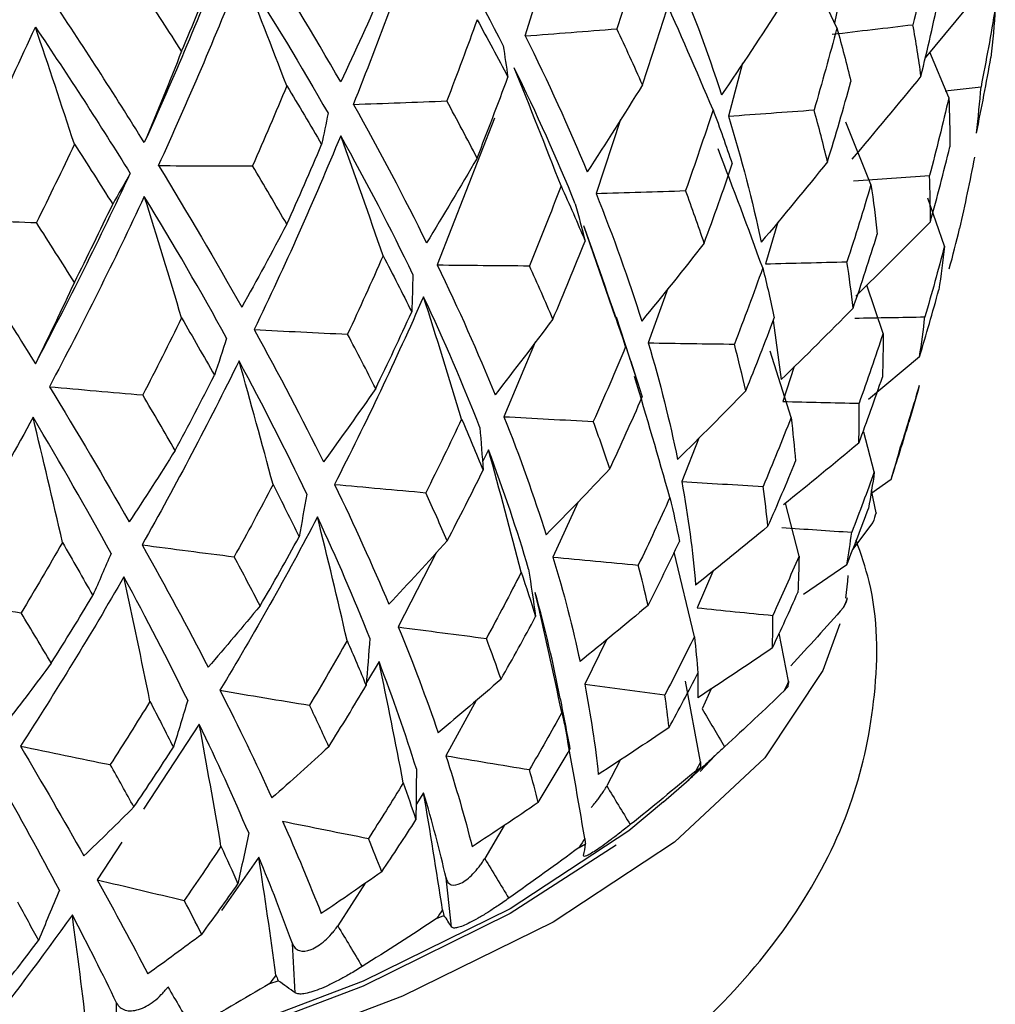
# Paper-space layout '_Dimetric' of a CAD drawing. Header units: millimetres. Extents: x -91 to 91, y -11 to 313.
# Tile 11 of 15: x 13 to 22, y 121 to 131. Entities that reach past the tile are written whole.
import ezdxf

# ---------------------------------------------------------------- set-up
doc = ezdxf.new("R2010")
doc.units = ezdxf.units.MM

psp = doc.layouts.new('_Dimetric')

# ---------------------------------------------------------------- linework, layer by layer
at = {"color": 7, "linetype": 'Continuous', "lineweight": 25}
for p, q in [((20.6207, 130.7442), (20.2341, 131.5642)), ((17.6015, 130.6667), (17.7993, 131.3079)), ((22.0414, 131.1376), (21.4765, 130.4554)), ((20.6567, 131.0718), (20.5987, 130.791)), ((21.7059, 130.0706), (21.5208, 130.5089)), ((19.7081, 130.4039), (19.5694, 129.8898)), ((21.6702, 130.1348), (22.0176, 130.175)), ((17.3029, 129.8686), (16.7489, 128.4478)), ((18.525, 129.8583), (18.2875, 129.1409)), ((20.9512, 129.2268), (20.7089, 129.8309)), ((21.6629, 128.6285), (21.5013, 129.0955)), ((20.0489, 128.8636), (19.9282, 128.4585)), ((18.476, 127.9372), (18.1702, 128.8278)), ((18.9831, 128.2193), (18.7937, 127.6925)), ((21.0679, 127.7832), (20.9122, 128.2521)), ((18.6927, 127.304), (18.4868, 127.9407)), ((20.0037, 127.9079), (20.082, 127.3369)), ((17.6971, 127.6974), (17.3954, 126.9767)), ((20.1772, 126.9673), (19.9748, 127.612)), ((21.4221, 127.557), (20.9278, 127.1434)), ((20.2082, 127.462), (20.0972, 127.1235)), ((20.9838, 126.4413), (20.881, 126.8273)), ((19.2828, 126.7691), (19.118, 126.3477)), ((17.2458, 126.6543), (17.1874, 126.5396)), ((21.1461, 126.3688), (20.95, 126.2295)), ((21.0005, 126.0458), (20.9553, 126.2625)), ((18.1129, 126.1527), (17.8704, 125.616)), ((20.2542, 125.6256), (20.1237, 126.1388)), ((20.9707, 125.9513), (20.7738, 125.689)), ((16.7375, 125.6565), (16.3719, 124.9387)), ((19.2402, 124.8443), (19.0446, 125.6624)), ((20.7166, 125.5407), (20.2963, 125.2528)), ((19.4177, 125.4777), (19.2682, 125.1242)), ((20.1531, 124.4119), (20.0613, 124.8771)), ((18.3873, 124.8138), (18.1776, 124.3834)), ((16.1846, 124.6026), (16.0623, 124.4002)), ((19.2724, 124.4884), (19.274, 124.2519)), ((19.301, 123.6314), (19.1542, 124.4146)), ((19.4023, 124.3377), (19.3154, 124.1442)), ((17.1254, 124.2265), (16.8319, 123.6909)), ((14.4434, 123.9967), (13.9019, 123.1714)), ((19.4384, 123.6903), (19.2974, 123.5363)), ((18.521, 123.6491), (18.391, 123.3983)), ((19.2531, 123.5415), (19.2999, 123.5776)), ((18.9421, 123.2428), (19.1905, 123.4619)), ((16.6173, 123.3323), (16.5436, 123.2181)), ((17.396, 123.0152), (17.2086, 122.6941)), ((13.6933, 122.8535), (13.4538, 122.4884)), ((18.1253, 122.8021), (18.1845, 122.8361)), ((15.0208, 122.7065), (14.6597, 122.1918)), ((16.0521, 122.4563), (15.7845, 122.0414)), ((16.743, 122.1124), (16.8139, 122.1437)), ((15.1257, 121.482), (15.2072, 121.5103))]:
    psp.add_line(p, q, dxfattribs=at)
at = {"color": 7, "linetype": 'Continuous', "lineweight": 25, "flags": 128}
for points in [[(20.7276, 125.4391), (20.7234, 125.3823), (20.7034, 125.219)], [(20.6503, 124.9689), (20.4848, 124.5181), (19.9232, 123.6706), (19.0473, 122.8534), (17.8711, 122.0791), (16.4131, 121.3601), (14.6962, 120.7077), (12.7475, 120.1322), (10.5978, 119.6426), (8.2809, 119.2467), (5.8335, 118.9507), (3.2941, 118.7593), (0.7027, 118.6755), (-1.8998, 118.7006)], [(18.4826, 122.8242), (17.4556, 122.1606), (16.0314, 121.4583), (14.3544, 120.8211), (12.4511, 120.2589), (10.3514, 119.7807), (8.0884, 119.394), (5.6979, 119.1049), (3.2175, 118.9179), (0.6864, 118.836), (-1.8556, 118.8606), (-4.3683, 118.9911), (-6.8121, 119.2256), (-9.1484, 119.5603), (-11.3405, 119.99), (-13.3538, 120.5078), (-15.1564, 121.1057), (-16.72, 121.7742), (-18.02, 122.5028), (-18.9736, 123.2236)], [(18.9421, 123.2428), (18.6045, 122.964), (17.4556, 122.2077), (16.0314, 121.5054), (14.3544, 120.8682), (12.4511, 120.3061), (10.3514, 119.8279), (8.0884, 119.4411), (5.6979, 119.152), (3.2175, 118.9651), (0.6864, 118.8832), (-1.8556, 118.9077), (-4.3683, 119.0382), (-6.8121, 119.2727), (-9.1484, 119.6074), (-11.3405, 120.0371), (-13.3538, 120.555), (-15.1564, 121.1529), (-16.72, 121.8214), (-18.02, 122.5499), (-18.9421, 123.2428)]]:
    psp.add_lwpolyline(points, dxfattribs=at)
at = {"color": 7, "linetype": 'Continuous', "lineweight": 25}
for centre, radius, start, end in [((17.8625, 126.6161), 3.1919, 332.19513, 332.97759), ((16.4307, 127.6454), 4.9597, 317.89899, 318.48224)]:
    psp.add_arc(centre, radius, start, end, dxfattribs=at)
for points in [[(15.9367, 130.0033), (16.192, 130.6388), (16.4282, 131.2791), (16.6451, 131.9242)], [(16.6451, 131.9242), (16.9138, 131.4694), (17.1613, 131.0187), (17.3876, 130.572)], [(15.8133, 130.2212), (15.5521, 130.6783), (15.2727, 131.1412), (14.9752, 131.61)], [(14.7082, 131.5275), (14.4603, 130.8901), (14.1944, 130.2587), (13.9106, 129.6332)], [(18.7373, 131.534), (18.658, 131.2677), (18.575, 131.0017), (18.4883, 130.7359)], [(21.5311, 131.578), (21.4775, 131.3095), (21.4199, 131.0422), (21.3583, 130.776)], [(19.0191, 131.3911), (19.2036, 130.9536), (19.3652, 130.5219), (19.5039, 130.096)], [(14.0483, 129.4101), (14.3338, 130.0349), (14.6025, 130.6652), (14.8543, 131.301)], [(14.272, 130.5187), (14.381, 130.7749), (14.4868, 131.0316), (14.5896, 131.2887)], [(14.8543, 131.301), (15.1523, 130.8351), (15.4311, 130.374), (15.6907, 129.9177)], [(15.291, 130.183), (15.1478, 130.5573), (15.0023, 130.93), (14.8543, 131.301)], [(16.2241, 131.1219), (16.0901, 130.8188), (15.9532, 130.5185), (15.8133, 130.2212)], [(13.9106, 129.6332), (13.6199, 130.1012), (13.3135, 130.5757), (12.9913, 131.0568)], [(14.272, 130.5187), (14.1489, 130.7113), (14.0233, 130.9045), (13.8954, 131.0984)], [(19.4209, 129.9521), (19.2604, 130.3295), (19.0965, 130.7053), (18.9292, 131.0794)], [(21.436, 130.2776), (21.4997, 130.5385), (21.5594, 130.8004), (21.6151, 131.0631)], [(18.7373, 130.1927), (18.8263, 130.4569), (18.9116, 130.7224), (18.9932, 130.9894)], [(20.0772, 130.9606), (19.8892, 130.6693), (19.6981, 130.3811), (19.5039, 130.096)], [(22.1559, 130.9383), (22.1137, 130.6831), (22.0676, 130.4287), (22.0176, 130.175)], [(22.1559, 130.9383), (22.1456, 130.7779), (22.1315, 130.6182), (22.1134, 130.4591)], [(11.9627, 128.8956), (12.2744, 129.5086), (12.5719, 130.1277), (12.855, 130.7529)], [(12.855, 130.7529), (13.1781, 130.2747), (13.4843, 129.802), (13.7737, 129.3348)], [(13.2329, 129.6187), (13.109, 129.9983), (12.983, 130.3764), (12.855, 130.7529)], [(17.1344, 130.8244), (17.0403, 130.5615), (16.9428, 130.2991), (16.8419, 130.037)], [(17.1344, 130.8244), (17.2374, 130.6388), (17.337, 130.4536), (17.4332, 130.2688)], [(20.6207, 130.7442), (20.5509, 130.4781), (20.4772, 130.2134), (20.3998, 129.9499)], [(20.5765, 130.6839), (20.8374, 130.7142), (21.098, 130.7449), (21.3583, 130.776)], [(20.6207, 130.7442), (20.6702, 130.5701), (20.7155, 130.397), (20.7566, 130.2249)], [(21.436, 130.2776), (21.414, 130.4427), (21.3881, 130.6089), (21.3583, 130.776)], [(17.6015, 130.6667), (17.8972, 130.6895), (18.1928, 130.7126), (18.4883, 130.7359)], [(17.6015, 130.6667), (17.8229, 130.2212), (18.0232, 129.7823), (18.2023, 129.3501)], [(18.7373, 130.1927), (18.658, 130.3724), (18.575, 130.5535), (18.4883, 130.7359)], [(17.3876, 130.572), (17.4035, 130.471), (17.4187, 130.3699), (17.4332, 130.2688)], [(14.272, 130.5187), (14.1541, 130.2205), (14.0337, 129.9253), (13.9106, 129.6332)], [(21.9728, 129.7246), (22.0234, 129.969), (22.0702, 130.2138), (22.1134, 130.4591)], [(18.0861, 129.0398), (17.9108, 129.474), (17.7134, 129.9136), (17.494, 130.3588)], [(17.9485, 129.2129), (17.8003, 129.596), (17.6488, 129.978), (17.494, 130.3588)], [(17.1344, 129.4831), (17.2374, 129.7435), (17.337, 130.0054), (17.4332, 130.2688)], [(21.436, 130.2776), (21.2151, 130.006), (20.9914, 129.7371), (20.7648, 129.471)], [(15.291, 130.183), (15.1834, 129.9241), (15.0728, 129.6658), (14.959, 129.4079)], [(15.291, 130.183), (15.4064, 129.993), (15.519, 129.8036), (15.6285, 129.6148)], [(18.7373, 130.1927), (18.5619, 129.9087), (18.3835, 129.6278), (18.2023, 129.3501)], [(20.5297, 129.4474), (20.6092, 129.7056), (20.6849, 129.9647), (20.7566, 130.2249)], [(21.9728, 129.7246), (21.9914, 129.874), (22.0063, 130.0242), (22.0176, 130.175)], [(21.7059, 130.0706), (21.6475, 129.8174), (21.5853, 129.5652), (21.5194, 129.3138)], [(21.7059, 130.0706), (21.7129, 129.9103), (21.716, 129.7508), (21.7153, 129.5921)], [(15.9367, 130.0033), (16.2385, 130.0143), (16.5402, 130.0255), (16.8419, 130.037)], [(15.9367, 130.0033), (16.192, 129.5483), (16.4282, 129.1008), (16.6451, 128.6607)], [(17.1344, 129.4831), (17.0403, 129.6663), (16.9428, 129.8509), (16.8419, 130.037)], [(15.6907, 129.9177), (15.6707, 129.8167), (15.6499, 129.7157), (15.6285, 129.6148)], [(19.4209, 129.9521), (19.3358, 129.6891), (19.2471, 129.4276), (19.1549, 129.1675)], [(19.4209, 129.9521), (19.4869, 129.7757), (19.5488, 129.6005), (19.6068, 129.4264)], [(19.5694, 129.8898), (19.8464, 129.9094), (20.1232, 129.9295), (20.3998, 129.9499)], [(19.5694, 129.8898), (19.6976, 129.4752), (19.8035, 129.0676), (19.8868, 128.6668)], [(20.5297, 129.4474), (20.4901, 129.6138), (20.4468, 129.7813), (20.3998, 129.9499)], [(15.8133, 129.7), (15.5521, 129.0664), (15.2727, 128.4398), (14.9752, 127.8203)], [(16.5131, 128.3554), (16.2999, 128.7972), (16.0667, 129.2454), (15.8133, 129.7)], [(16.2241, 128.5369), (16.0901, 128.9256), (15.9532, 129.3133), (15.8133, 129.7)], [(13.2329, 129.6187), (13.1133, 129.3644), (12.9911, 129.1106), (12.8662, 128.8575)], [(13.2329, 129.6187), (13.3593, 129.424), (13.4831, 129.2299), (13.6044, 129.0365)], [(15.291, 128.8417), (15.4064, 129.0977), (15.519, 129.3554), (15.6285, 129.6148)], [(19.9024, 128.4186), (19.7619, 128.8042), (19.6177, 129.1888), (19.4695, 129.5724)], [(21.5265, 128.8641), (21.5931, 129.1062), (21.656, 129.3488), (21.7153, 129.5921)], [(14.0483, 129.4101), (14.3338, 128.9444), (14.6025, 128.487), (14.8543, 128.0376)], [(14.0483, 129.4101), (14.3519, 129.4091), (14.6554, 129.4084), (14.959, 129.4079)], [(15.291, 128.8417), (15.1834, 129.0288), (15.0728, 129.2175), (14.959, 129.4079)], [(17.1344, 129.4831), (16.974, 129.2058), (16.8109, 128.9316), (16.6451, 128.6607)], [(19.3351, 128.6588), (19.4294, 128.9135), (19.52, 129.1694), (19.6068, 129.4264)], [(20.5297, 129.4474), (20.3181, 129.1844), (20.1039, 128.9242), (19.8868, 128.6668)], [(21.9538, 129.4913), (21.909, 129.2607), (21.8608, 129.0305), (21.8094, 128.8008)], [(12.855, 127.4895), (13.1781, 128.0965), (13.4843, 128.7116), (13.7737, 129.3348)], [(13.7737, 129.3348), (13.7179, 129.2353), (13.6615, 129.1359), (13.6044, 129.0365)], [(20.783, 129.2639), (21.0288, 129.2799), (21.2742, 129.2966), (21.5194, 129.3138)], [(21.5265, 128.8641), (21.5276, 129.0132), (21.5252, 129.163), (21.5194, 129.3138)], [(17.9485, 129.2129), (17.8492, 128.9535), (17.7468, 128.6958), (17.6412, 128.4396)], [(17.9485, 129.2129), (18.03, 129.0336), (18.1077, 128.8556), (18.1818, 128.6789)], [(20.9512, 129.2268), (20.8774, 128.9762), (20.8, 128.7267), (20.719, 128.4782)], [(20.9512, 129.2268), (20.9753, 129.0659), (20.9957, 128.9059), (21.0123, 128.7469)], [(18.2875, 129.1409), (18.5768, 129.1493), (18.866, 129.1582), (19.1549, 129.1675)], [(18.2875, 129.1409), (18.4558, 128.7205), (18.6033, 128.3078), (18.7297, 127.9029)], [(19.3351, 128.6588), (19.2786, 128.8271), (19.2185, 128.9966), (19.1549, 129.1675)], [(13.9106, 129.112), (13.6199, 128.4893), (13.3135, 127.8743), (12.9913, 127.267)], [(13.2329, 128.2775), (13.3593, 128.5287), (13.4831, 128.7817), (13.6044, 129.0365)], [(14.7082, 127.7378), (14.4603, 128.1887), (14.1944, 128.6468), (13.9106, 129.112)], [(14.272, 127.9336), (14.1541, 128.3273), (14.0337, 128.7201), (13.9106, 129.112)], [(18.0861, 129.0398), (18.1187, 128.9194), (18.1506, 128.7991), (18.1818, 128.6789)], [(11.9627, 128.8956), (12.2744, 128.4181), (12.5719, 127.9494), (12.855, 127.4895)], [(11.9627, 128.8956), (12.2637, 128.8826), (12.5649, 128.8699), (12.8662, 128.8575)], [(13.2329, 128.2775), (13.1133, 128.4691), (12.9911, 128.6624), (12.8662, 128.8575)], [(15.291, 128.8417), (15.1478, 128.5703), (15.0023, 128.3023), (14.8543, 128.0376)], [(21.5265, 128.8641), (21.2885, 128.6222), (21.0482, 128.3827), (20.8054, 128.1457)], [(18.5742, 127.6575), (18.4431, 128.0485), (18.3085, 128.4386), (18.1702, 128.8278)], [(20.778, 128.0273), (20.8597, 128.2664), (20.9378, 128.5063), (21.0123, 128.7469)], [(21.7098, 128.4102), (21.746, 128.5397), (21.7792, 128.67), (21.8094, 128.8008)], [(17.8692, 127.9229), (17.9769, 128.1736), (18.0811, 128.4256), (18.1818, 128.6789)], [(19.3351, 128.6588), (19.1359, 128.4039), (18.9342, 128.1519), (18.7297, 127.9029)], [(21.6629, 128.6285), (21.603, 128.3999), (21.5399, 128.1719), (21.4735, 127.9446)], [(21.6629, 128.6285), (21.648, 128.4867), (21.6299, 128.3455), (21.6085, 128.205)], [(16.2241, 128.5369), (16.1121, 128.2817), (15.9973, 128.0283), (15.8798, 127.7765)], [(16.2241, 128.5369), (16.32, 128.3541), (16.4125, 128.1727), (16.5015, 127.9928)], [(16.7489, 128.4478), (16.9549, 128.02), (17.1419, 127.6007), (17.3097, 127.19)], [(16.7489, 128.4478), (17.0464, 128.4447), (17.3438, 128.4419), (17.6412, 128.4396)], [(19.9282, 128.4585), (20.1921, 128.4645), (20.4557, 128.4711), (20.719, 128.4782)], [(20.778, 128.0273), (20.7617, 128.1766), (20.742, 128.3269), (20.719, 128.4782)], [(16.5131, 128.3554), (16.5099, 128.2343), (16.5061, 128.1135), (16.5015, 127.9928)], [(17.8692, 127.9229), (17.7964, 128.0937), (17.7204, 128.2659), (17.6412, 128.4396)], [(19.9024, 128.4186), (19.8143, 128.1713), (19.7228, 127.9251), (19.6279, 127.6801)], [(19.9024, 128.4186), (19.9433, 128.2564), (19.9806, 128.0953), (20.0144, 127.9353)], [(13.2329, 128.2775), (13.109, 128.0114), (12.983, 127.7487), (12.855, 127.4895)], [(21.4221, 127.557), (21.4873, 127.7724), (21.5494, 127.9886), (21.6085, 128.205)], [(16.6158, 128.1397), (16.3467, 127.5254), (16.0591, 126.9191), (15.7529, 126.3209)], [(17.1618, 126.8732), (16.9997, 127.2878), (16.8177, 127.71), (16.6158, 128.1397)], [(16.9852, 126.9541), (16.8654, 127.35), (16.7423, 127.7452), (16.6158, 128.1397)], [(16.1525, 127.2499), (16.2719, 127.4961), (16.3883, 127.7437), (16.5015, 127.9928)], [(20.778, 128.0273), (20.5483, 127.7946), (20.3163, 127.5644), (20.082, 127.3369)], [(14.272, 127.9336), (14.1489, 127.6831), (14.0233, 127.4344), (13.8954, 127.1875)], [(14.272, 127.9336), (14.381, 127.7467), (14.4868, 127.5615), (14.5896, 127.3778)], [(17.8692, 127.9229), (17.6851, 127.6756), (17.4986, 127.4312), (17.3097, 127.19)], [(19.7379, 127.2258), (19.8335, 127.4614), (19.9257, 127.6979), (20.0144, 127.9353)], [(20.7944, 127.9324), (21.021, 127.9357), (21.2474, 127.9398), (21.4735, 127.9446)], [(21.4221, 127.557), (21.4421, 127.6854), (21.4592, 127.8147), (21.4735, 127.9446)], [(14.9752, 127.8203), (15.216, 127.3836), (15.4399, 126.9562), (15.6467, 126.5381)], [(14.9752, 127.8203), (15.2767, 127.8053), (15.5783, 127.7907), (15.8798, 127.7765)], [(21.0679, 127.7832), (20.9938, 127.5573), (20.9165, 127.3321), (20.8361, 127.1076)], [(21.0679, 127.7832), (21.0693, 127.6417), (21.0675, 127.5009), (21.0626, 127.3609)], [(14.7082, 127.7378), (14.6694, 127.6176), (14.6298, 127.4976), (14.5896, 127.3778)], [(16.1525, 127.2499), (16.0645, 127.4239), (15.9736, 127.5994), (15.8798, 127.7765)], [(18.7937, 127.6925), (18.9078, 127.3075), (19.0021, 126.9307), (19.0767, 126.5622)], [(18.7937, 127.6925), (19.072, 127.6878), (19.35, 127.6837), (19.6279, 127.6801)], [(18.5742, 127.6575), (18.473, 127.4139), (18.3686, 127.1716), (18.2611, 126.9306)], [(18.5742, 127.6575), (18.6313, 127.4934), (18.6851, 127.3305), (18.7355, 127.1688)], [(19.7379, 127.2258), (19.7043, 127.3761), (19.6677, 127.5276), (19.6279, 127.6801)], [(14.8282, 127.5177), (14.5316, 126.9146), (14.2187, 126.3202), (13.8893, 125.7346)], [(15.4843, 126.2274), (15.2835, 126.6492), (15.0648, 127.0793), (14.8282, 127.5177)], [(15.1578, 126.3182), (15.0509, 126.7186), (14.941, 127.1185), (14.8282, 127.5177)], [(14.2089, 126.6493), (14.3386, 126.8905), (14.4655, 127.1334), (14.5896, 127.3778)], [(19.0032, 126.1923), (18.8927, 126.5836), (18.7786, 126.9744), (18.6606, 127.3646)], [(20.8337, 126.7211), (20.913, 126.9337), (20.9893, 127.1471), (21.0626, 127.3609)], [(12.9913, 127.267), (13.2635, 126.8202), (13.5212, 126.3833), (13.764, 125.9563)], [(12.9913, 127.267), (13.2926, 127.2401), (13.594, 127.2136), (13.8954, 127.1875)], [(16.1525, 127.2499), (15.986, 127.0095), (15.8175, 126.7722), (15.6467, 126.5381)], [(19.7379, 127.2258), (19.5197, 127.002), (19.2993, 126.7808), (19.0767, 126.5622)], [(21.4188, 127.2801), (21.3614, 127.0825), (21.3015, 126.8852), (21.239, 126.6883)], [(21.4188, 127.2801), (21.3878, 127.1606), (21.3542, 127.0417), (21.3182, 126.9232)], [(14.2089, 126.6493), (14.107, 126.827), (14.0025, 127.0064), (13.8954, 127.1875)], [(18.4206, 126.471), (18.5289, 126.7025), (18.6338, 126.9351), (18.7355, 127.1688)], [(20.0972, 127.1235), (20.3437, 127.1175), (20.59, 127.1122), (20.8361, 127.1076)], [(20.8337, 126.7211), (20.8373, 126.849), (20.8381, 126.978), (20.8361, 127.1076)], [(12.8324, 126.9705), (12.5125, 126.3796), (12.1786, 125.798), (11.8307, 125.2258)], [(13.5893, 125.6523), (13.3527, 126.0827), (13.1004, 126.5222), (12.8324, 126.9705)], [(13.1177, 125.7589), (13.0251, 126.1633), (12.93, 126.5671), (12.8324, 126.9705)], [(16.9852, 126.9541), (16.8724, 126.7147), (16.7567, 126.4768), (16.6381, 126.2402)], [(16.9852, 126.9541), (17.0578, 126.7874), (17.1273, 126.622), (17.1937, 126.458)], [(17.3954, 126.9767), (17.5497, 126.5863), (17.6858, 126.205), (17.8036, 125.8327)], [(17.3954, 126.9767), (17.6841, 126.9607), (17.9727, 126.9454), (18.2611, 126.9306)], [(18.4206, 126.471), (18.3704, 126.6229), (18.3172, 126.7762), (18.2611, 126.9306)], [(20.1772, 126.9673), (20.0899, 126.7446), (19.9996, 126.5227), (19.9062, 126.3017)], [(20.1772, 126.9673), (20.1947, 126.8254), (20.2094, 126.6844), (20.221, 126.5442)], [(21.1461, 126.3688), (21.2056, 126.5527), (21.263, 126.7375), (21.3182, 126.9232)], [(17.1618, 126.8732), (17.1731, 126.7345), (17.1837, 126.5961), (17.1937, 126.458)], [(14.2089, 126.6493), (14.0625, 126.4151), (13.9142, 126.1841), (13.764, 125.9563)], [(17.6346, 125.4976), (17.5237, 125.8749), (17.3941, 126.2605), (17.2458, 126.6543)], [(17.5624, 125.4689), (17.4603, 125.8645), (17.3548, 126.2597), (17.2458, 126.6543)], [(20.8337, 126.7211), (20.5919, 126.519), (20.3482, 126.3191), (20.1026, 126.1215)], [(21.1461, 126.3688), (21.1792, 126.4744), (21.2102, 126.5809), (21.239, 126.6883)], [(19.9529, 125.9143), (20.0451, 126.1235), (20.1346, 126.3336), (20.221, 126.5442)], [(16.8448, 125.7734), (16.9641, 126.0004), (17.0804, 126.2287), (17.1937, 126.458)], [(18.4206, 126.471), (18.217, 126.2555), (18.0113, 126.0427), (17.8036, 125.8327)], [(20.9838, 126.4413), (20.9135, 126.2462), (20.8407, 126.0516), (20.7654, 125.8574)], [(20.9838, 126.4413), (20.9674, 126.3228), (20.9486, 126.2049), (20.9274, 126.0875)], [(15.1578, 126.3182), (15.0349, 126.0835), (14.9094, 125.8504), (14.7815, 125.6187)], [(15.1578, 126.3182), (15.2448, 126.1484), (15.329, 125.98), (15.4104, 125.8131)], [(15.7529, 126.3209), (15.9452, 125.9237), (16.1211, 125.5362), (16.2805, 125.1585)], [(15.7529, 126.3209), (16.048, 126.2934), (16.3431, 126.2666), (16.6381, 126.2402)], [(19.118, 126.3477), (19.1807, 126.0045), (19.2257, 125.6696), (19.2527, 125.343)], [(19.118, 126.3477), (19.3809, 126.3316), (19.6436, 126.3163), (19.9062, 126.3017)], [(19.9529, 125.9143), (19.9399, 126.0424), (19.9244, 126.1716), (19.9062, 126.3017)], [(15.4843, 126.2274), (15.4603, 126.0889), (15.4357, 125.9508), (15.4104, 125.8131)], [(16.8448, 125.7734), (16.7785, 125.9276), (16.7096, 126.0833), (16.6381, 126.2402)], [(19.0032, 126.1923), (18.9039, 125.9732), (18.8019, 125.7552), (18.6969, 125.5381)], [(19.0032, 126.1923), (19.0368, 126.0493), (19.0675, 125.9074), (19.0955, 125.7665)], [(20.7166, 125.5407), (20.789, 125.722), (20.8592, 125.9043), (20.9274, 126.0875)], [(15.589, 126.0048), (15.2899, 125.4356), (14.9748, 124.8757), (14.6436, 124.3251)], [(16.0957, 124.8304), (15.9438, 125.2129), (15.7749, 125.6043), (15.589, 126.0048)], [(15.8751, 124.8075), (15.7829, 125.2069), (15.6875, 125.606), (15.589, 126.0048)], [(21.0005, 126.0458), (20.9906, 126.0143), (20.9807, 125.9828), (20.9707, 125.9513)], [(19.9529, 125.9143), (19.7213, 125.7215), (19.4879, 125.5311), (19.2527, 125.343)], [(20.0882, 125.9027), (20.3141, 125.8867), (20.5399, 125.8717), (20.7654, 125.8574)], [(15.0325, 125.1428), (15.1613, 125.3649), (15.2872, 125.5884), (15.4104, 125.8131)], [(20.7166, 125.5407), (20.735, 125.6453), (20.7512, 125.7508), (20.7654, 125.8574)], [(13.1177, 125.7589), (12.9864, 125.5292), (12.8529, 125.3012), (12.7174, 125.0747)], [(13.1177, 125.7589), (13.2178, 125.5854), (13.3155, 125.4134), (13.4109, 125.2429)], [(13.8893, 125.7346), (14.1169, 125.329), (14.3301, 124.9339), (14.529, 124.549)], [(13.8893, 125.7346), (14.1866, 125.6953), (14.484, 125.6567), (14.7815, 125.6187)], [(16.8448, 125.7734), (16.6586, 125.5656), (16.4705, 125.3606), (16.2805, 125.1585)], [(18.7919, 125.1478), (18.8959, 125.3532), (18.9972, 125.5595), (19.0955, 125.7665)], [(13.5893, 125.6523), (13.5305, 125.5155), (13.471, 125.379), (13.4109, 125.2429)], [(15.0325, 125.1428), (14.9511, 125.3), (14.8674, 125.4586), (14.7815, 125.6187)], [(17.8704, 125.616), (17.9743, 125.2695), (18.0618, 124.932), (18.1325, 124.6035)], [(17.8704, 125.616), (18.146, 125.5893), (18.4215, 125.5633), (18.6969, 125.5381)], [(20.2542, 125.6256), (20.172, 125.4335), (20.0874, 125.242), (20.0003, 125.051)], [(20.2542, 125.6256), (20.2527, 125.5074), (20.2489, 125.3899), (20.2428, 125.2731)], [(17.6346, 125.4976), (17.6577, 125.3442), (17.6801, 125.1911), (17.702, 125.0386)], [(18.7919, 125.1478), (18.7627, 125.2768), (18.731, 125.407), (18.6969, 125.5381)], [(13.7132, 125.4251), (13.3928, 124.8682), (13.0583, 124.3212), (12.7097, 123.784)], [(14.3309, 124.2285), (14.1401, 124.6177), (13.9342, 125.0166), (13.7132, 125.4251)], [(13.965, 124.2172), (13.8838, 124.6201), (13.7999, 125.0227), (13.7132, 125.4251)], [(17.5624, 125.4689), (17.4526, 125.254), (17.3402, 125.0402), (17.2251, 124.8275)], [(17.5624, 125.4689), (17.6115, 125.3244), (17.6581, 125.1809), (17.702, 125.0386)], [(11.8307, 125.2258), (12.1261, 125.1748), (12.4217, 125.1245), (12.7174, 125.0747)], [(13.0092, 124.5881), (13.1456, 124.805), (13.2794, 125.0233), (13.4109, 125.2429)], [(17.9392, 124.2468), (17.8758, 124.5804), (17.7956, 124.9224), (17.6987, 125.2728)], [(17.9562, 124.1085), (17.8738, 124.4969), (17.788, 124.885), (17.6987, 125.2728)], [(19.9963, 124.7353), (20.0805, 124.9135), (20.1627, 125.0928), (20.2428, 125.2731)], [(20.7222, 125.2205), (20.7102, 125.1894), (20.6981, 125.1583), (20.6859, 125.1272)], [(20.7222, 125.2205), (20.7169, 125.2023), (20.7114, 125.1841), (20.7059, 125.1659)], [(15.0325, 125.1428), (14.8664, 124.942), (14.6985, 124.744), (14.529, 124.549)], [(18.7919, 125.1478), (18.5738, 124.964), (18.354, 124.7826), (18.1325, 124.6035)], [(19.2682, 125.1242), (19.5123, 125.0989), (19.7564, 125.0745), (20.0003, 125.051)], [(20.6859, 125.1272), (20.5177, 124.9378), (20.347, 124.7496), (20.1738, 124.5627)], [(13.0092, 124.5881), (12.9138, 124.7488), (12.8165, 124.911), (12.7174, 125.0747)], [(17.3672, 124.4325), (17.4814, 124.6336), (17.5931, 124.8357), (17.702, 125.0386)], [(19.9963, 124.7353), (19.9996, 124.8395), (20.001, 124.9447), (20.0003, 125.051)], [(16.3719, 124.9387), (16.5156, 124.5873), (16.6443, 124.2455), (16.7577, 123.9133)], [(16.3719, 124.9387), (16.6563, 124.9008), (16.9407, 124.8638), (17.2251, 124.8275)], [(16.0957, 124.8304), (16.0844, 124.6767), (16.0725, 124.5235), (16.06, 124.3707)], [(17.3672, 124.4325), (17.322, 124.563), (17.2746, 124.6947), (17.2251, 124.8275)], [(19.2402, 124.8443), (19.1473, 124.6557), (19.0521, 124.4677), (18.9544, 124.2804)], [(19.2402, 124.8443), (19.2537, 124.7259), (19.265, 124.6083), (19.2741, 124.4914)], [(15.8751, 124.8075), (15.7563, 124.5971), (15.6351, 124.3879), (15.5116, 124.1799)], [(15.8751, 124.8075), (15.9391, 124.6607), (16.0007, 124.5151), (16.06, 124.3707)], [(19.9963, 124.7353), (19.7569, 124.5722), (19.5162, 124.4111), (19.274, 124.2519)], [(13.0092, 124.5881), (12.8654, 124.3934), (12.7202, 124.2016), (12.5734, 124.0129)], [(16.5467, 123.5646), (16.4413, 123.9015), (16.3206, 124.2476), (16.1846, 124.6026)], [(16.4201, 123.4285), (16.3448, 123.82), (16.2663, 124.2113), (16.1846, 124.6026)], [(18.9953, 123.964), (19.0901, 124.1387), (19.1831, 124.3145), (19.2741, 124.4914)], [(15.6987, 123.7785), (15.8215, 123.9748), (15.942, 124.1723), (16.06, 124.3707)], [(17.3672, 124.4325), (17.1656, 124.257), (16.9624, 124.0839), (16.7577, 123.9133)], [(18.1776, 124.3834), (18.236, 124.0833), (18.2799, 123.7917), (18.3092, 123.5084)], [(18.1776, 124.3834), (18.4366, 124.3482), (18.6956, 124.3139), (18.9544, 124.2804)], [(20.1531, 124.4119), (20.139, 124.3813), (20.1248, 124.3507), (20.1106, 124.3202)], [(20.1531, 124.4119), (20.1502, 124.3939), (20.1473, 124.3758), (20.1443, 124.3578)], [(14.6436, 124.3251), (14.8251, 123.9673), (14.9932, 123.6197), (15.1477, 123.2822)], [(14.6436, 124.3251), (14.9328, 124.276), (15.2222, 124.2276), (15.5116, 124.1799)], [(18.9953, 123.964), (18.9836, 124.0683), (18.97, 124.1738), (18.9544, 124.2804)], [(20.1106, 124.3202), (19.9205, 124.1378), (19.728, 123.9568), (19.5333, 123.7773)], [(13.965, 124.2172), (13.8388, 124.0117), (13.7106, 123.8074), (13.5802, 123.6044)], [(13.965, 124.2172), (14.0429, 124.0676), (14.1187, 123.9193), (14.1925, 123.7723)], [(14.3309, 124.2285), (14.2854, 124.0759), (14.2393, 123.9238), (14.1925, 123.7723)], [(15.6987, 123.7785), (15.6382, 123.911), (15.5758, 124.0449), (15.5116, 124.1799)], [(17.9392, 124.2468), (17.9716, 124.0818), (18.0035, 123.9173), (18.0348, 123.7534)], [(17.9562, 124.1085), (17.8539, 123.9237), (17.7493, 123.7397), (17.6425, 123.5565)], [(17.9562, 124.1085), (17.9844, 123.9893), (18.0106, 123.8709), (18.0348, 123.7534)], [(19.3154, 124.1442), (19.3878, 124.0222), (19.4605, 123.8999), (19.5333, 123.7773)], [(14.9219, 122.9421), (14.7761, 123.284), (14.6166, 123.6356), (14.4434, 123.9967)], [(14.6535, 122.8138), (14.5863, 123.2081), (14.5163, 123.6024), (14.4434, 123.9967)], [(18.178, 122.89), (18.1154, 123.2657), (18.0496, 123.6412), (17.9805, 124.0167)], [(18.9953, 123.964), (18.7679, 123.8102), (18.5392, 123.6583), (18.3092, 123.5084)], [(12.7097, 123.784), (12.9264, 123.4183), (13.1316, 123.0633), (13.3251, 122.7189)], [(12.7097, 123.784), (12.9997, 123.7234), (13.2899, 123.6636), (13.5802, 123.6044)], [(13.8097, 123.1947), (13.9395, 123.386), (14.0672, 123.5787), (14.1925, 123.7723)], [(15.6987, 123.7785), (15.5164, 123.6105), (15.3328, 123.4451), (15.1477, 123.2822)], [(16.8319, 123.6909), (16.9304, 123.3877), (17.0156, 123.0935), (17.0873, 122.8082)], [(16.8319, 123.6909), (17.1021, 123.6452), (17.3723, 123.6004), (17.6425, 123.5565)], [(17.7276, 123.2376), (17.8318, 123.4083), (17.9342, 123.5802), (18.0348, 123.7534)], [(13.8097, 123.1947), (13.7349, 123.3299), (13.6583, 123.4666), (13.5802, 123.6044)], [(19.301, 123.6314), (19.2851, 123.6014), (19.2691, 123.5715), (19.2531, 123.5415)], [(19.301, 123.6314), (19.3007, 123.6135), (19.3003, 123.5955), (19.2999, 123.5776)], [(16.5467, 123.5646), (16.5458, 123.399), (16.5443, 123.2339), (16.5423, 123.0694)], [(17.7276, 123.2376), (17.701, 123.3426), (17.6727, 123.4489), (17.6425, 123.5565)], [(19.2531, 123.5415), (19.0436, 123.3671), (18.8321, 123.194), (18.6186, 123.0226)], [(19.1901, 123.4629), (19.2297, 123.5004), (19.2663, 123.5386), (19.2999, 123.5776)], [(13.0876, 122.388), (12.9034, 122.7364), (12.7074, 123.0951), (12.4994, 123.4637)], [(16.4201, 123.4285), (16.3098, 123.2479), (16.1974, 123.0682), (16.0829, 122.8893)], [(16.4201, 123.4285), (16.4626, 123.3078), (16.5034, 123.1881), (16.5423, 123.0694)], [(18.391, 123.3983), (18.4667, 123.2734), (18.5426, 123.1482), (18.6186, 123.0226)], [(16.8339, 122.506), (16.773, 122.774), (16.7008, 123.0495), (16.6173, 123.3323)], [(16.7998, 122.1981), (16.7419, 122.5762), (16.6811, 122.9543), (16.6173, 123.3323)], [(17.7276, 123.2376), (17.5154, 123.0924), (17.3019, 122.9493), (17.0873, 122.8082)], [(13.8097, 123.1947), (13.6494, 123.0336), (13.4879, 122.8749), (13.3251, 122.7189)], [(15.2499, 123.0562), (15.3871, 122.7484), (15.5124, 122.45), (15.6255, 122.1611)], [(15.2499, 123.0562), (15.5275, 122.9997), (15.8052, 122.9441), (16.0829, 122.8893)], [(16.2111, 122.5662), (16.3231, 122.7326), (16.4335, 122.9004), (16.5423, 123.0694)], [(14.9219, 122.9421), (14.8877, 122.7771), (14.853, 122.6128), (14.8176, 122.4491)], [(16.2111, 122.5662), (16.17, 122.6726), (16.1273, 122.7803), (16.0829, 122.8893)], [(18.178, 122.89), (18.1605, 122.8607), (18.1429, 122.8314), (18.1253, 122.8021)], [(18.1663, 122.7239), (18.1754, 122.7605), (18.1814, 122.7978), (18.1845, 122.8361)], [(18.178, 122.89), (18.1802, 122.872), (18.1824, 122.854), (18.1845, 122.8361)], [(14.6535, 122.8138), (14.5367, 122.6377), (14.4181, 122.4626), (14.2976, 122.2884)], [(14.6535, 122.8138), (14.7098, 122.6912), (14.7645, 122.5696), (14.8176, 122.4491)], [(18.1253, 122.8021), (17.8995, 122.6363), (17.6719, 122.4719), (17.4426, 122.3092)], [(15.3457, 121.8694), (15.2476, 122.1406), (15.1393, 122.4196), (15.0208, 122.7065)], [(15.1858, 121.5654), (15.1335, 121.9457), (15.0785, 122.326), (15.0208, 122.7065)], [(17.2086, 122.6941), (17.2863, 122.5662), (17.3643, 122.4379), (17.4426, 122.3092)], [(16.2111, 122.5662), (16.017, 122.4291), (15.8218, 122.294), (15.6255, 122.1611)], [(13.4538, 122.4884), (13.6279, 122.1744), (13.7915, 121.8703), (13.9444, 121.5762)], [(13.4538, 122.4884), (13.7349, 122.4209), (14.0161, 122.3542), (14.2976, 122.2884)], [(14.467, 121.9594), (14.5853, 122.1212), (14.7022, 122.2845), (14.8176, 122.4491)], [(16.8875, 122.0305), (16.8697, 122.1895), (16.8518, 122.348), (16.8339, 122.506)], [(13.0876, 122.388), (13.0206, 122.2251), (12.9531, 122.0628), (12.8849, 121.9011)], [(12.6812, 122.2731), (12.7504, 122.148), (12.8183, 122.024), (12.8849, 121.9011)], [(14.467, 121.9594), (14.412, 122.0677), (14.3555, 122.1773), (14.2976, 122.2884)], [(16.7998, 122.1981), (16.7809, 122.1695), (16.762, 122.1409), (16.743, 122.1124)], [(16.7998, 122.1981), (16.8045, 122.18), (16.8092, 122.1618), (16.8139, 122.1437)], [(13.2134, 122.148), (12.9163, 121.7327), (12.6101, 121.3255), (12.2948, 120.9266)], [(13.6422, 121.296), (13.5082, 121.5717), (13.3653, 121.8558), (13.2134, 122.148)], [(13.3586, 121.0008), (13.3126, 121.383), (13.2642, 121.7654), (13.2134, 122.148)], [(16.743, 122.1124), (16.504, 121.9557), (16.2636, 121.8006), (16.0216, 121.6472)], [(16.8875, 122.0305), (16.8659, 122.0673), (16.8413, 122.105), (16.8139, 122.1437)], [(14.467, 121.9594), (14.2938, 121.8295), (14.1196, 121.7017), (13.9444, 121.5762)], [(15.7845, 122.0414), (15.8633, 121.9104), (15.9424, 121.779), (16.0216, 121.6472)], [(12.5198, 121.4255), (12.6428, 121.5826), (12.7645, 121.7411), (12.8849, 121.9011)], [(15.3716, 121.3924), (15.3631, 121.5519), (15.3545, 121.7109), (15.3457, 121.8694)], [(15.1257, 121.482), (14.8769, 121.3349), (14.6269, 121.1896), (14.3758, 121.0459)], [(15.1858, 121.5654), (15.1658, 121.5376), (15.1458, 121.5097), (15.1257, 121.482)], [(15.1858, 121.5654), (15.193, 121.547), (15.2001, 121.5286), (15.2072, 121.5103)], [(15.3716, 121.3924), (15.3196, 121.4306), (15.2648, 121.4699), (15.2072, 121.5103)], [(14.1389, 121.4495), (14.2176, 121.3154), (14.2966, 121.1808), (14.3758, 121.0459)], [(13.6399, 120.8185), (13.6408, 120.9782), (13.6415, 121.1374), (13.6422, 121.296)]]:
    psp.add_open_spline(points, degree=3, dxfattribs=at)
for points, knots in [([(-20.8053, 125.8288), (-20.8311, 125.764), (-20.9821, 125.3836), (-21.0332, 124.5893), (-20.8993, 123.5316), (-20.479, 122.522), (-19.8344, 121.5966), (-18.9455, 120.7254), (-17.7841, 119.8988), (-16.3446, 119.1309), (-14.6631, 118.4435), (-12.7916, 117.8497), (-10.7647, 117.3512), (-8.6072, 116.9473), (-6.3439, 116.6386), (-4.0019, 116.4263), (-1.61, 116.3116), (0.8012, 116.2951), (3.2006, 116.3768), (5.5571, 116.5558), (7.8402, 116.8306), (10.0218, 117.1991), (12.0758, 117.6592), (13.9794, 118.2099), (15.7136, 118.8526), (17.263, 119.5945), (18.5618, 120.4199), (19.5826, 121.3133), (20.3201, 122.2498), (20.805, 123.24), (21.0236, 124.2943), (21.0193, 125.1704), (20.854, 125.6467), (20.8083, 125.7785)], [0, 0, 0, 0, 0.005513, 0.032378, 0.060731, 0.088805, 0.118085, 0.150059, 0.185296, 0.222661, 0.260177, 0.297142, 0.333609, 0.369718, 0.405583, 0.44129, 0.476901, 0.512466, 0.548027, 0.583614, 0.619269, 0.655042, 0.690999, 0.727231, 0.763862, 0.801064, 0.839021, 0.873479, 0.904692, 0.933172, 0.960237, 0.988996, 1, 1, 1, 1]), ([(19.5333, 123.7773), (19.5168, 123.7621), (19.4843, 123.7323), (19.4405, 123.692), (19.4023, 123.6564), (19.3543, 123.6117), (19.3, 123.562), (19.2467, 123.5127), (19.2081, 123.4778), (19.1862, 123.4577), (19.1771, 123.4511), (19.1855, 123.4587), (19.1901, 123.4629)], [0, 0, 0, 0, 0.069164, 0.135573, 0.196509, 0.250205, 0.377022, 0.499747, 0.622613, 0.749559, 0.864328, 1, 1, 1, 1]), ([(18.239, 123.1899), (18.2474, 123.1983), (18.2642, 123.2151), (18.2899, 123.2453), (18.3158, 123.2792), (18.3408, 123.315), (18.3662, 123.3549), (18.3823, 123.383), (18.391, 123.3983)], [0, 0, 0, 0, 0.167749, 0.336152, 0.497702, 0.668546, 0.819469, 1, 1, 1, 1]), ([(18.6186, 123.0226), (18.6004, 123.0081), (18.5646, 122.9797), (18.5152, 122.9412), (18.4715, 122.9072), (18.4158, 122.8646), (18.3508, 122.8172), (18.2833, 122.7703), (18.2296, 122.7372), (18.1928, 122.7183), (18.1683, 122.7123), (18.167, 122.7199), (18.1663, 122.7239)], [0, 0, 0, 0, 0.069164, 0.135573, 0.196509, 0.250205, 0.377022, 0.499747, 0.622613, 0.749559, 0.864328, 1, 1, 1, 1]), ([(16.8339, 122.506), (16.8365, 122.4971), (16.8411, 122.4808), (16.8566, 122.4562), (16.8934, 122.4298), (16.9749, 122.4429), (17.0755, 122.5213), (17.1436, 122.6005), (17.1813, 122.6517), (17.1989, 122.6791), (17.2086, 122.6941)], [0, 0, 0, 0, 0.068735, 0.126229, 0.251156, 0.500283, 0.7491, 0.874618, 0.931709, 1, 1, 1, 1]), ([(17.4426, 122.3092), (17.4229, 122.2955), (17.3843, 122.2686), (17.33, 122.2321), (17.2814, 122.2), (17.2187, 122.1597), (17.144, 122.1151), (17.0632, 122.0711), (16.9953, 122.0404), (16.944, 122.0232), (16.9045, 122.0185), (16.8935, 122.0263), (16.8875, 122.0305)], [0, 0, 0, 0, 0.069164, 0.135573, 0.196509, 0.250205, 0.377022, 0.499747, 0.622613, 0.749559, 0.864328, 1, 1, 1, 1]), ([(15.3457, 121.8694), (15.3496, 121.8604), (15.3568, 121.8439), (15.3778, 121.8186), (15.4249, 121.7905), (15.5228, 121.8), (15.6381, 121.8742), (15.7139, 121.9505), (15.7551, 122.0002), (15.7742, 122.0269), (15.7845, 122.0414)], [0, 0, 0, 0, 0.068735, 0.126229, 0.251156, 0.500283, 0.7491, 0.874618, 0.931709, 1, 1, 1, 1]), ([(16.0216, 121.6472), (16.0008, 121.6343), (15.96, 121.6089), (15.9016, 121.5748), (15.8488, 121.5446), (15.7799, 121.5069), (15.6965, 121.4654), (15.6035, 121.4249), (15.5224, 121.3971), (15.4574, 121.3823), (15.4034, 121.3794), (15.3828, 121.3878), (15.3716, 121.3924)], [0, 0, 0, 0, 0.069164, 0.135573, 0.196509, 0.250205, 0.377022, 0.499747, 0.622613, 0.749559, 0.864328, 1, 1, 1, 1]), ([(13.6422, 121.296), (13.6474, 121.2868), (13.6569, 121.2699), (13.6831, 121.2437), (13.7399, 121.2135), (13.8527, 121.2189), (13.9813, 121.2883), (14.0635, 121.3615), (14.1078, 121.4095), (14.1279, 121.4354), (14.1389, 121.4495)], [0, 0, 0, 0, 0.0687351, 0.1262294, 0.2511556, 0.5002833, 0.7491005, 0.8746175, 0.9317086, 1, 1, 1, 1])]:
    psp.add_open_spline(points, degree=3, knots=knots, dxfattribs=at)

doc.saveas('drawing.dxf')
